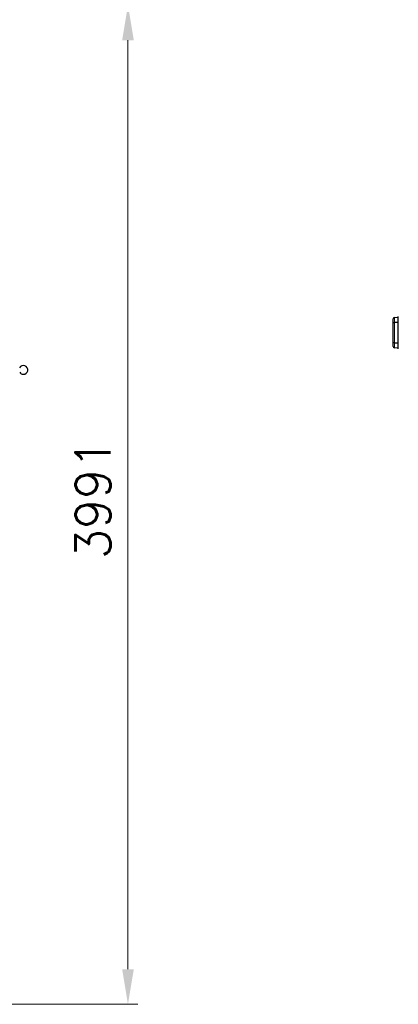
# Model space of a CAD drawing. Header units: inches. Extents: x 0 to 23760, y -13 to 16800.
# Tile 169 of 222: x 13060 to 14572, y 10826 to 14759. Entities that reach past the tile are written whole.
import ezdxf

# ---------------------------------------------------------------- set-up
doc = ezdxf.new("R2010")
doc.units = ezdxf.units.IN
doc.layers.add('254', color=7, linetype='Continuous', true_color=0xffffff)
doc.styles.add('latin_extended', font='simplex.shx')
doc.dimstyles.get("Standard").update_dxf_attribs({"dimtxt": 0.18, "dimasz": 0.18, "dimexe": 0.18, "dimexo": 0.0625, "dimgap": 0.09, "dimtad": 0, "dimtih": 1, "dimtoh": 1, "dimdec": 4, "dimzin": 0, "dimdsep": 46, "dimtxsty": 'Standard', "dimcen": 0.09, "dimadec": 0, "dimazin": 0, "dimtfac": 1, "dimtdec": 4, "dimtofl": 0, "dimtmove": 0, "dimatfit": 3, "dimfxl": 1, "dimtolj": 1, "dimtzin": 0, "dimarcsym": 0})

# ---------------------------------------------------------------- blocks, each defined once
blk = doc.blocks.new('_U6')
at = {"layer": '254', "color": 3, "linetype": 'Continuous', "lineweight": 13, "transparency": 16777216}
for p, q in [((12122.6, 14817.2), (13532.7, 14817.2)), ((13492.7, 14677.2), (13492.7, 10966.2)), ((11520.6, 10826.2), (13532.7, 10826.2))]:
    blk.add_line(p, q, dxfattribs=at)
at = {"layer": '254', "color": 3, "transparency": 16777216}
for points in [[(13516.1, 14677.2), (13469.4, 14677.2), (13492.7, 14817.2)], [(13469.4, 10966.2), (13516.1, 10966.2), (13492.7, 10826.2)]]:
    blk.add_solid(points, dxfattribs=at)
at = {"layer": 'Defpoints', "color": 0, "transparency": 16777216}
for p in [(12082.6, 14817.2), (11480.6, 10826.2), (13492.7, 10826.2)]:
    blk.add_point(p, dxfattribs=at)
at = {"layer": '254', "color": 2, "lineweight": 13, "transparency": 16777216, "insert": (13282.7, 12605), "char_height": 140, "attachment_point": 1, "rotation": 90, "style": 'latin_extended'}
blk.add_mtext('\\A1;3991', dxfattribs=at)

msp = doc.modelspace()

# ---------------------------------------------------------------- linework, layer by layer
at = {"layer": '254', "color": 2, "linetype": 'Continuous', "lineweight": 25}
for p, q in [((14556.717, 13569.182), (14570.552, 13571.127)), ((14571.413, 13565.742), (14571.413, 13573.156)), ((14552.413, 13547.847), (14552.413, 13564.231)), ((14552.413, 13470.466), (14552.413, 13547.847)), ((14571.413, 13452.571), (14571.413, 13565.742)), ((14552.413, 13454.082), (14552.413, 13470.466)), ((14571.413, 13445.156), (14571.413, 13452.571)), ((14570.552, 13447.186), (14556.717, 13449.13))]:
    msp.add_line(p, q, dxfattribs=at)
at = {"layer": '254', "color": 110, "linetype": 'Continuous', "lineweight": 13}
for p, q in [((14570.552, 13570.257), (14556.717, 13568.312)), ((14570.552, 13551.573), (14570.552, 13570.257)), ((14556.717, 13568.312), (14556.717, 13550.768)), ((14556.717, 13550.768), (14570.552, 13551.573)), ((14570.552, 13549.473), (14556.717, 13548.667)), ((14556.717, 13548.667), (14556.717, 13469.646)), ((14570.552, 13468.84), (14570.552, 13549.473)), ((14556.717, 13469.646), (14570.552, 13468.84)), ((14556.717, 13467.545), (14556.717, 13450.001)), ((14570.552, 13466.739), (14556.717, 13467.545)), ((14570.552, 13448.056), (14570.552, 13466.739)), ((14556.717, 13450.001), (14570.552, 13448.056))]:
    msp.add_line(p, q, dxfattribs=at)
at = {"layer": '254', "color": 2, "linetype": 'Continuous', "lineweight": 25}
for centre, radius, start, end in [((14570.413, 13572.117), 1, 278, 0), ((14572.413, 13573.156), 1, 90, 180), ((14557.413, 13564.231), 5, 98, 180), ((14557.413, 13454.082), 5, 180, 262), ((14570.413, 13446.196), 1, 0, 82), ((14572.413, 13445.156), 1, 180, 270), ((13074.973, 13360.227), 17.5, 270, 151.052904), ((13074.973, 13360.227), 17.5, 212.95235, 270)]:
    msp.add_arc(centre, radius, start, end, dxfattribs=at)
at = {"layer": '254', "color": 110, "linetype": 'Continuous', "lineweight": 13}
for centre, major_axis, ratio, start_param, end_param in [((14570.969, 13568.156), (0.418, -2.971), 0.05755184, 3.14159265, 3.91893532), ((14570.413, 13572.117), (0, 1.879), 0.53228873, 3.28121899, 4.71238898), ((14557.413, 13564.231), (5, 0), 0.82426407, 1.71042267, 3.14159265), ((14557.413, 13547.847), (5, 0), 0.58994949, 1.71042267, 3.14159265), ((14557.413, 13547.847), (5, 0), 0.16568542, 1.71042267, 3.14159265), ((14557.134, 13566.212), (-0.418, 2.971), 0.05755184, 0, 0.77734267), ((14557.134, 13548.667), (-0.174, 2.995), 0.13894242, 0.78536545, 1.56270812), ((14570.969, 13549.473), (0.174, -2.995), 0.13894242, 3.92695811, 4.70430077), ((14570.413, 13551.113), (1, 0), 0.46446609, 0, 1.43116999), ((14570.413, 13551.113), (0, 1.657), 0.60355339, 3.28121899, 4.71238898), ((14557.413, 13470.466), (5, 0), 0.16568542, 3.14159265, 4.57276264), ((14557.413, 13470.466), (5, 0), 0.58994949, 3.14159265, 4.57276264), ((14557.413, 13454.082), (5, 0), 0.82426407, 3.14159265, 4.57276264), ((14557.134, 13469.646), (0.174, 2.995), 0.13894242, 1.57888453, 2.3562272), ((14570.969, 13468.84), (-0.174, -2.995), 0.13894242, 4.72047719, 5.49781985), ((14570.413, 13467.199), (0, 1.657), 0.60355339, 4.71238898, 6.14355897), ((14570.413, 13467.199), (1, 0), 0.46446609, 4.85201532, 6.28318531), ((14557.134, 13452.101), (0.418, 2.971), 0.05755184, 2.36424999, 3.14159265), ((14570.969, 13450.157), (-0.418, -2.971), 0.05755184, 5.50584264, 6.28318531), ((14570.413, 13446.196), (0, 1.879), 0.53228873, 4.71238898, 6.14355897)]:
    msp.add_ellipse(centre, major_axis=major_axis, ratio=ratio, start_param=start_param, end_param=end_param, dxfattribs=at)
at = {"layer": '254', "color": 2, "linetype": 'Continuous', "lineweight": 25}
for centre, start_param, end_param in [((14572.413, 13565.742), 1.57079633, 3.14159265), ((14572.413, 13452.571), 3.14159265, 4.71238898)]:
    msp.add_ellipse(centre, major_axis=(1, 0), ratio=0.41421356, start_param=start_param, end_param=end_param, dxfattribs=at)

# ---------------------------------------------------------------- dimensions: what is measured, and where the dimension line sits
at = {"layer": '254', "color": 2, "linetype": 'Continuous', "lineweight": 13}
dim = msp.add_linear_dim(base=(13492.745, 10826.157), p1=(12082.577, 14817.166), p2=(11480.574, 10826.157), angle=90, dimstyle='Standard', override={"dimscale": 40, "dimtxt": 3.5, "dimasz": 3.5, "dimexe": 1, "dimexo": 1, "dimgap": 1.75, "dimtad": 1, "dimtih": 0, "dimtoh": 0, "dimdec": 0, "dimlfac": 1, "dimzin": 8, "dimdsep": 46, "dimlunit": 2, "dimtxsty": 'latin_extended', "dimsah": 1, "dimse1": 0, "dimse2": 0, "dimsd1": 0, "dimsd2": 0, "dimclrd": 3, "dimclre": 3, "dimclrt": 2, "dimtol": 0, "dimtm": -0.1, "dimtfac": 0.714286, "dimtdec": 3, "dimtofl": 1, "dimtmove": 0, "dimtzin": 8, "dimlwd": 13, "dimlwe": 13}, dxfattribs=at)
dim.commit()
dim.dimension.update_dxf_attribs({"geometry": '_U6', "text_midpoint": (13492.745, 12821.661), "dimtype": 160})

doc.saveas('drawing.dxf')
